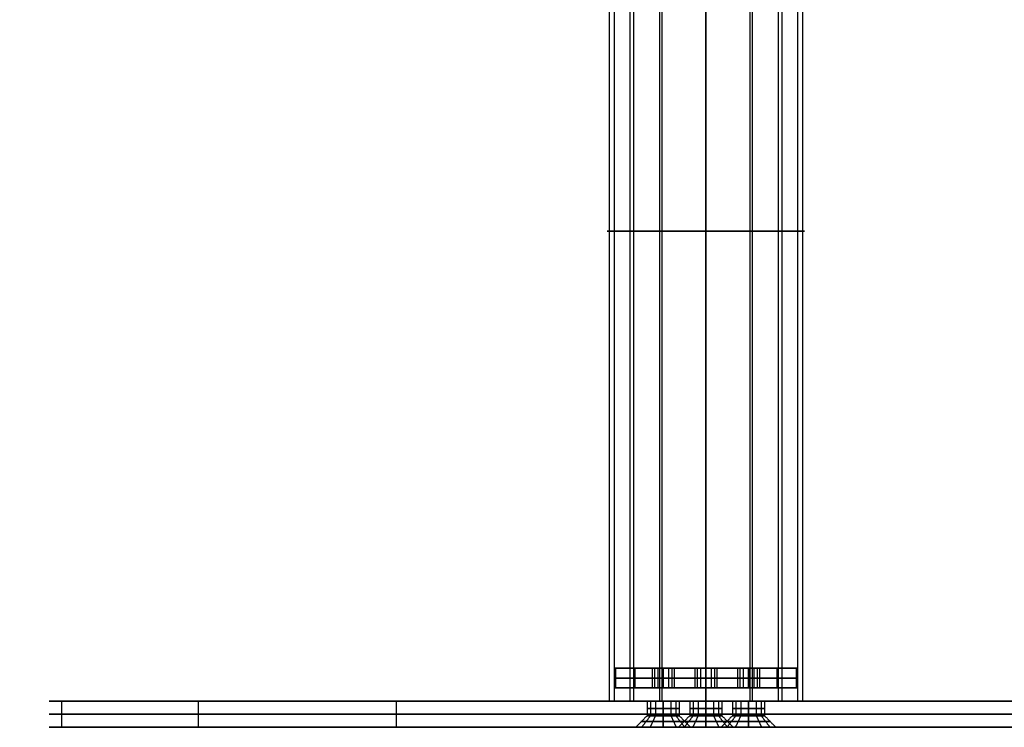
# Model space of a CAD drawing. Header units: millimetres. Extents: x -320 to 323, y 0 to 431.
# Tile 1 of 21: x -209 to 91, y 0 to 215. Entities that reach past the tile are written whole.
import ezdxf

# ---------------------------------------------------------------- set-up
doc = ezdxf.new("R2010")
doc.units = ezdxf.units.MM
doc.header["$MEASUREMENT"] = 0
for name, color, linetype in [('IGES level 1', 252, 'Continuous'), ('IGES level 3', 252, 'Continuous'), ('IGES level 5', 9, 'Continuous')]:
    doc.layers.add(name, color=color, linetype=linetype)

msp = doc.modelspace()

# ---------------------------------------------------------------- linework, layer by layer
at = {"layer": 'IGES level 1', "extrusion": (0, 1, 0)}
for centre, radius, start, end in [((0, 0, 8), 200, 270, 90), ((0, 0, 8), 200, 270, 90), ((12.99, -7.5, 8), 5, 270, 90), ((12.99, -7.5, 8), 5, 270, 90), ((12.99, -7.5, 8), 5, 90, 270), ((12.99, -7.5, 8), 5, 90, 270), ((0, 15, 8), 5, 270, 90), ((0, 15, 8), 5, 270, 90), ((0, 15, 8), 5, 90, 270), ((0, 0, 8), 200, 90, 270), ((0, 15, 8), 5, 90, 270), ((0, 0, 8), 200, 90, 270), ((-12.99, -7.5, 8), 5, 270, 90), ((-12.99, -7.5, 8), 5, 270, 90), ((-12.99, -7.5, 8), 5, 90, 270), ((-12.99, -7.5, 8), 5, 90, 270), ((0, 0, 4), 200, 270, 90), ((12.99, -7.5, 5.75), 5, 270, 90), ((12.99, -7.5, 3.5), 5, 270, 90), ((12.99, -7.5, 3.5), 5, 270, 90), ((12.99, -7.5, 5.75), 5, 90, 270), ((12.99, -7.5, 3.5), 5, 90, 270), ((12.99, -7.5, 3.5), 5, 90, 270), ((0, 15, 5.75), 5, 270, 90), ((0, 15, 3.5), 5, 270, 90), ((0, 15, 3.5), 5, 270, 90), ((0, 15, 5.75), 5, 90, 270), ((0, 0, 4), 200, 90, 270), ((0, 15, 3.5), 5, 90, 270), ((0, 15, 3.5), 5, 90, 270), ((-12.99, -7.5, 5.75), 5, 270, 90), ((-12.99, -7.5, 3.5), 5, 270, 90), ((-12.99, -7.5, 3.5), 5, 270, 90), ((-12.99, -7.5, 5.75), 5, 90, 270), ((-12.99, -7.5, 3.5), 5, 90, 270), ((-12.99, -7.5, 3.5), 5, 90, 270), ((12.99, -7.5, 1.75), 6.75, 270, 90), ((12.99, -7.5, 1.75), 6.75, 90, 270), ((0, 15, 1.75), 6.75, 270, 90), ((0, 15, 1.75), 6.75, 90, 270), ((-12.99, -7.5, 1.75), 6.75, 270, 90), ((-12.99, -7.5, 1.75), 6.75, 90, 270)]:
    msp.add_arc(centre, radius, start, end, dxfattribs=at)
at = {"layer": 'IGES level 1', "extrusion": (-9.20122e-48, 1, 6.12323e-17)}
msp.add_arc((0, 0), 200, 270, 90, dxfattribs=at)
at = {"layer": 'IGES level 1', "extrusion": (-8.78438e-48, 1, 6.12323e-17)}
msp.add_arc((0, 0), 200, 270, 90, dxfattribs=at)
at = {"layer": 'IGES level 1', "extrusion": (8.14668e-31, 1, 6.1149e-17)}
for centre in [(12.99, -7.5), (-12.99, -7.5)]:
    msp.add_arc(centre, 8.5, 90, 270, dxfattribs=at)
at = {"layer": 'IGES level 1', "extrusion": (8.6898e-31, 1, -6.1149e-17)}
for centre in [(12.99, -7.5), (-12.99, -7.5)]:
    msp.add_arc(centre, 8.5, 90, 270, dxfattribs=at)
at = {"layer": 'IGES level 1', "extrusion": (-4.00915e-51, 1, -6.15827e-17)}
msp.add_arc((0, 15), 8.5, 270, 90, dxfattribs=at)
at = {"layer": 'IGES level 1', "extrusion": (-1.09393e-31, 1, 6.15827e-17)}
msp.add_arc((0, 15), 8.5, 270, 90, dxfattribs=at)
at = {"layer": 'IGES level 1', "extrusion": (8.75143e-31, 1, 6.15827e-17)}
msp.add_arc((0, 15), 8.5, 90, 270, dxfattribs=at)
at = {"layer": 'IGES level 1', "extrusion": (8.9557e-46, 1, 6.12323e-17)}
msp.add_arc((0, 0), 200, 90, 270, dxfattribs=at)
msp.add_arc((0, 0), 200, 90, 270, dxfattribs=at)
at = {"layer": 'IGES level 1', "extrusion": (7.6575e-31, 1, -6.15827e-17)}
msp.add_arc((0, 15), 8.5, 90, 270, dxfattribs=at)
at = {"layer": 'IGES level 1', "extrusion": (-5.43112e-32, 1, -6.1149e-17)}
for centre in [(-12.99, -7.5), (12.99, -7.5)]:
    msp.add_arc(centre, 8.5, 270, 90, dxfattribs=at)
at = {"layer": 'IGES level 1', "extrusion": (0, 1, 6.1149e-17)}
for centre in [(12.99, -7.5), (-12.99, -7.5)]:
    msp.add_arc(centre, 8.5, 270, 90, dxfattribs=at)
at = {"layer": 'IGES level 1'}
for points in [[(-200, 8), (0, 8), (200, 8)], [(-196.16, 8, 39.02), (-196.16, 4, 39.02), (-196.16, 0, 39.02)], [(-154.6, 8, -126.88), (-154.6, 4, -126.88), (-154.6, 0, -126.88)], [(-94.28, 8, 176.38), (-94.28, 4, 176.38), (-94.28, 0, 176.38)], [(-17.89, 8, -6.52), (-17.89, 5.75, -6.52), (-17.89, 3.5, -6.52)], [(-16.86, 8, -10.67), (-16.86, 5.75, -10.67), (-16.86, 3.5, -10.67)], [(-15.35, 8, -3.09), (-15.35, 5.75, -3.09), (-15.35, 3.5, -3.09)], [(-12.99, 8, -2.5), (-12.99, 5.75, -2.5), (-12.99, 3.5, -2.5)], [(-12.99, 3.5, -12.5), (-12.99, 5.75, -12.5), (-12.99, 8, -12.5)], [(-12.99, 8, -12.5), (-12.99, 5.75, -12.5), (-12.99, 3.5, -12.5)], [(-12.99, 3.5, -2.5), (-12.99, 5.75, -2.5), (-12.99, 8, -2.5)], [(-10.63, 8, -3.09), (-10.63, 5.75, -3.09), (-10.63, 3.5, -3.09)], [(-9.13, 8, -10.67), (-9.13, 5.75, -10.67), (-9.13, 3.5, -10.67)], [(-8.09, 8, -6.52), (-8.09, 5.75, -6.52), (-8.09, 3.5, -6.52)], [(-4.9, 8, 15.98), (-4.9, 5.75, 15.98), (-4.9, 3.5, 15.98)], [(-3.87, 8, 11.83), (-3.87, 5.75, 11.83), (-3.87, 3.5, 11.83)], [(-2.36, 8, 19.41), (-2.36, 5.75, 19.41), (-2.36, 3.5, 19.41)], [(0, 8, 20), (0, 5.75, 20), (0, 3.5, 20)], [(0, 3.5, 10), (0, 5.75, 10), (0, 8, 10)], [(0, 8, -200), (0, 8, -95), (0, 8, 10)], [(0, 8, 20), (0, 8, 110), (0, 8, 200)], [(0, 0, 200), (0, 4, 200), (0, 8, 200)], [(0, 8, -200), (0, 4, -200), (0, 0, -200)], [(0, 0, -200), (0, 4, -200), (0, 8, -200)], [(0, 8, 200), (0, 4, 200), (0, 0, 200)], [(0, 8, 10), (0, 5.75, 10), (0, 3.5, 10)], [(0, 3.5, 20), (0, 5.75, 20), (0, 8, 20)], [(2.36, 8, 19.41), (2.36, 5.75, 19.41), (2.36, 3.5, 19.41)], [(3.87, 8, 11.83), (3.87, 5.75, 11.83), (3.87, 3.5, 11.83)], [(4.9, 8, 15.98), (4.9, 5.75, 15.98), (4.9, 3.5, 15.98)], [(8.09, 8, -6.52), (8.09, 5.75, -6.52), (8.09, 3.5, -6.52)], [(9.13, 8, -10.67), (9.13, 5.75, -10.67), (9.13, 3.5, -10.67)], [(10.63, 8, -3.09), (10.63, 5.75, -3.09), (10.63, 3.5, -3.09)], [(12.99, 8, -2.5), (12.99, 5.75, -2.5), (12.99, 3.5, -2.5)], [(12.99, 3.5, -12.5), (12.99, 5.75, -12.5), (12.99, 8, -12.5)], [(12.99, 8, -12.5), (12.99, 5.75, -12.5), (12.99, 3.5, -12.5)], [(12.99, 3.5, -2.5), (12.99, 5.75, -2.5), (12.99, 8, -2.5)], [(15.35, 8, -3.09), (15.35, 5.75, -3.09), (15.35, 3.5, -3.09)], [(16.86, 8, -10.67), (16.86, 5.75, -10.67), (16.86, 3.5, -10.67)], [(17.89, 8, -6.52), (17.89, 5.75, -6.52), (17.89, 3.5, -6.52)], [(-17.89, 3.5, -6.52), (-19.61, 1.75, -6.18), (-21.33, 0, -5.84)], [(-16.86, 3.5, -10.67), (-18.21, 1.75, -11.78), (-19.56, 0, -12.89)], [(-15.35, 3.5, -3.09), (-16.17, 1.75, -1.55), (-17, 0, 0)], [(-12.99, 3.5, -2.5), (-12.99, 1.75, -0.75), (-12.99, 0, 1)], [(-12.99, 0, -16), (-12.99, 1.75, -14.25), (-12.99, 3.5, -12.5)], [(-12.99, 3.5, -12.5), (-12.99, 1.75, -14.25), (-12.99, 0, -16)], [(-12.99, 0, 1), (-12.99, 1.75, -0.75), (-12.99, 3.5, -2.5)], [(-10.63, 3.5, -3.09), (-9.81, 1.75, -1.55), (-8.98, 0, 0)], [(-9.13, 3.5, -10.67), (-7.77, 1.75, -11.78), (-6.42, 0, -12.89)], [(-4.9, 3.5, 15.98), (-6.62, 1.75, 16.32), (-8.34, 0, 16.66)], [(-8.09, 3.5, -6.52), (-6.37, 1.75, -6.18), (-4.65, 0, -5.84)], [(-3.87, 3.5, 11.83), (-5.22, 1.75, 10.72), (-6.57, 0, 9.61)], [(-2.36, 3.5, 19.41), (-3.18, 1.75, 20.95), (-4.01, 0, 22.5)], [(0, 3.5, 20), (0, 1.75, 21.75), (0, 0, 23.5)], [(0, 0, 6.5), (0, 1.75, 8.25), (0, 3.5, 10)], [(0, 3.5, 10), (0, 1.75, 8.25), (0, 0, 6.5)], [(0, 0, 23.5), (0, 1.75, 21.75), (0, 3.5, 20)], [(2.36, 3.5, 19.41), (3.18, 1.75, 20.95), (4.01, 0, 22.5)], [(3.87, 3.5, 11.83), (5.22, 1.75, 10.72), (6.57, 0, 9.61)], [(8.09, 3.5, -6.52), (6.37, 1.75, -6.18), (4.65, 0, -5.84)], [(4.9, 3.5, 15.98), (6.62, 1.75, 16.32), (8.34, 0, 16.66)], [(9.13, 3.5, -10.67), (7.77, 1.75, -11.78), (6.42, 0, -12.89)], [(10.63, 3.5, -3.09), (9.81, 1.75, -1.55), (8.98, 0, 0)], [(12.99, 3.5, -2.5), (12.99, 1.75, -0.75), (12.99, 0, 1)], [(12.99, 0, -16), (12.99, 1.75, -14.25), (12.99, 3.5, -12.5)], [(12.99, 3.5, -12.5), (12.99, 1.75, -14.25), (12.99, 0, -16)], [(12.99, 0, 1), (12.99, 1.75, -0.75), (12.99, 3.5, -2.5)], [(15.35, 3.5, -3.09), (16.17, 1.75, -1.55), (17, 0, 0)], [(16.86, 3.5, -10.67), (18.21, 1.75, -11.78), (19.56, 0, -12.89)], [(17.89, 3.5, -6.52), (19.61, 1.75, -6.18), (21.33, 0, -5.84)], [(-200, 0), (-108.5, 0), (-16.99, 0)], [(-8.99, 0), (0, 0), (8.99, 0)], [(0, 0, -200), (0, 0, -96.75), (0, 0, 6.5)], [(0, 0, 23.5), (0, 0, 111.75), (0, 0, 200)], [(16.99, 0), (108.5, 0), (200, 0)]]:
    msp.add_open_spline(points, degree=2, dxfattribs=at)
at = {"layer": 'IGES level 3', "extrusion": (0, 1, 0)}
for centre, radius, start, end in [((0, 0, 151), 30, 270, 90), ((0, 0, 151), 28.5, 270, 90), ((0, 0, 151), 28.5, 90, 270), ((0, 0, 151), 30, 90, 270), ((0, 0, 8), 30, 270, 90), ((0, 0, 8), 30, 270, 90), ((0, 0, 8), 28.5, 270, 90), ((0, 0, 8), 28.5, 270, 90), ((0, 0, 8), 30, 90, 270), ((0, 0, 8), 28.5, 90, 270), ((0, 0, 8), 28.5, 90, 270), ((0, 0, 8), 30, 90, 270)]:
    msp.add_arc(centre, radius, start, end, dxfattribs=at)
at = {"layer": 'IGES level 3'}
for points in [[(-29.42, 294, 5.85), (-29.42, 151, 5.85), (-29.42, 8, 5.85)], [(-27.95, 294, 5.56), (-27.95, 151, 5.56), (-27.95, 8, 5.56)], [(-23.19, 294, -19.03), (-23.19, 151, -19.03), (-23.19, 8, -19.03)], [(-22.03, 294, -18.08), (-22.03, 151, -18.08), (-22.03, 8, -18.08)], [(-14.14, 294, 26.46), (-14.14, 151, 26.46), (-14.14, 8, 26.46)], [(-13.43, 294, 25.13), (-13.43, 151, 25.13), (-13.43, 8, 25.13)], [(0, 8, 30), (0, 151, 30), (0, 294, 30)], [(0, 294, -30), (0, 151, -30), (0, 8, -30)], [(0, 294, 28.5), (0, 151, 28.5), (0, 8, 28.5)], [(0, 8, -28.5), (0, 151, -28.5), (0, 294, -28.5)], [(0, 294, -28.5), (0, 151, -28.5), (0, 8, -28.5)], [(0, 8, 28.5), (0, 151, 28.5), (0, 294, 28.5)], [(0, 8, -30), (0, 151, -30), (0, 294, -30)], [(0, 294, 30), (0, 151, 30), (0, 8, 30)], [(13.43, 294, 25.13), (13.43, 151, 25.13), (13.43, 8, 25.13)], [(14.14, 294, 26.46), (14.14, 151, 26.46), (14.14, 8, 26.46)], [(22.03, 294, -18.08), (22.03, 151, -18.08), (22.03, 8, -18.08)], [(23.19, 294, -19.03), (23.19, 151, -19.03), (23.19, 8, -19.03)], [(27.95, 294, 5.56), (27.95, 151, 5.56), (27.95, 8, 5.56)], [(29.42, 294, 5.85), (29.42, 151, 5.85), (29.42, 8, 5.85)], [(-30, 8), (-29.25, 8), (-28.5, 8)], [(0, 8, -30), (0, 8, -29.25), (0, 8, -28.5)], [(0, 8, 28.5), (0, 8, 29.25), (0, 8, 30)], [(28.5, 8), (29.25, 8), (30, 8)]]:
    msp.add_open_spline(points, degree=2, dxfattribs=at)
at = {"layer": 'IGES level 5', "color": 252, "extrusion": (0, 1, 0)}
for centre, radius, start, end in [((0, 0, 18), 28, 270, 90), ((0, 0, 18), 28, 270, 90), ((12.99, -7.5, 18), 3.4, 270, 90), ((12.99, -7.5, 18), 3.4, 90, 270), ((0, 15, 18), 3.4, 270, 90), ((0, 0, 18), 28, 90, 270), ((0, 15, 18), 3.4, 90, 270), ((0, 0, 18), 28, 90, 270), ((-12.99, -7.5, 18), 3.4, 270, 90), ((-12.99, -7.5, 18), 3.4, 90, 270), ((0, 0, 15), 28, 270, 90), ((0, 0, 15), 28, 90, 270), ((0, 0, 12), 28, 270, 90), ((0, 0, 12), 28, 270, 90), ((12.99, -7.5, 12), 3.4, 270, 90), ((12.99, -7.5, 12), 3.4, 90, 270), ((0, 15, 12), 3.4, 270, 90), ((0, 0, 12), 28, 90, 270), ((0, 15, 12), 3.4, 90, 270), ((0, 0, 12), 28, 90, 270), ((-12.99, -7.5, 12), 3.4, 270, 90), ((-12.99, -7.5, 12), 3.4, 90, 270)]:
    msp.add_arc(centre, radius, start, end, dxfattribs=at)
at = {"layer": 'IGES level 5', "extrusion": (0, 1, 0)}
for centre, start, end in [((12.99, -7.5, 18), 270, 90), ((12.99, -7.5, 18), 90, 270), ((0, 15, 18), 270, 90), ((0, 15, 18), 90, 270), ((-12.99, -7.5, 18), 270, 90), ((-12.99, -7.5, 18), 90, 270), ((12.99, -7.5, 15), 270, 90), ((12.99, -7.5, 15), 90, 270), ((0, 15, 15), 270, 90), ((0, 15, 15), 90, 270), ((-12.99, -7.5, 15), 270, 90), ((-12.99, -7.5, 15), 90, 270), ((12.99, -7.5, 12), 270, 90), ((12.99, -7.5, 12), 90, 270), ((0, 15, 12), 270, 90), ((0, 15, 12), 90, 270), ((-12.99, -7.5, 12), 270, 90), ((-12.99, -7.5, 12), 90, 270)]:
    msp.add_arc(centre, 3.4, start, end, dxfattribs=at)
at = {"layer": 'IGES level 5', "color": 252}
for points in [[(-28, 18), (0, 18), (28, 18)], [(-27.46, 18, 5.46), (-27.46, 15, 5.46), (-27.46, 12, 5.46)], [(-21.64, 18, -17.76), (-21.64, 15, -17.76), (-21.64, 12, -17.76)], [(-13.2, 18, 24.69), (-13.2, 15, 24.69), (-13.2, 12, 24.69)], [(0, 18, 28), (0, 18, 23.2), (0, 18, 18.4)], [(0, 18, 11.6), (0, 18, -8.2), (0, 18, -28)], [(0, 12, 28), (0, 15, 28), (0, 18, 28)], [(0, 18, -28), (0, 15, -28), (0, 12, -28)], [(0, 12, -28), (0, 15, -28), (0, 18, -28)], [(0, 18, 28), (0, 15, 28), (0, 12, 28)], [(13.2, 18, 24.69), (13.2, 15, 24.69), (13.2, 12, 24.69)], [(21.64, 18, -17.76), (21.64, 15, -17.76), (21.64, 12, -17.76)], [(27.46, 18, 5.46), (27.46, 15, 5.46), (27.46, 12, 5.46)], [(-28, 12), (0, 12), (28, 12)], [(0, 12, 28), (0, 12, 23.2), (0, 12, 18.4)], [(0, 12, 11.6), (0, 12, -8.2), (0, 12, -28)]]:
    msp.add_open_spline(points, degree=2, dxfattribs=at)
at = {"layer": 'IGES level 5'}
for points in [[(-16.33, 18, -6.84), (-16.33, 15, -6.84), (-16.33, 12, -6.84)], [(-15.62, 18, -9.66), (-15.62, 15, -9.66), (-15.62, 12, -9.66)], [(-14.59, 18, -4.5), (-14.59, 15, -4.5), (-14.59, 12, -4.5)], [(-12.99, 18, -4.1), (-12.99, 15, -4.1), (-12.99, 12, -4.1)], [(-12.99, 12, -10.9), (-12.99, 15, -10.9), (-12.99, 18, -10.9)], [(-12.99, 18, -10.9), (-12.99, 15, -10.9), (-12.99, 12, -10.9)], [(-12.99, 12, -4.1), (-12.99, 15, -4.1), (-12.99, 18, -4.1)], [(-11.39, 18, -4.5), (-11.39, 15, -4.5), (-11.39, 12, -4.5)], [(-10.36, 18, -9.66), (-10.36, 15, -9.66), (-10.36, 12, -9.66)], [(-9.66, 18, -6.84), (-9.66, 15, -6.84), (-9.66, 12, -6.84)], [(-3.33, 18, 15.66), (-3.33, 15, 15.66), (-3.33, 12, 15.66)], [(-2.63, 18, 12.84), (-2.63, 15, 12.84), (-2.63, 12, 12.84)], [(-1.6, 18, 18), (-1.6, 15, 18), (-1.6, 12, 18)], [(0, 18, 18.4), (0, 15, 18.4), (0, 12, 18.4)], [(0, 12, 11.6), (0, 15, 11.6), (0, 18, 11.6)], [(0, 18, 11.6), (0, 15, 11.6), (0, 12, 11.6)], [(0, 12, 18.4), (0, 15, 18.4), (0, 18, 18.4)], [(1.6, 18, 18), (1.6, 15, 18), (1.6, 12, 18)], [(2.63, 18, 12.84), (2.63, 15, 12.84), (2.63, 12, 12.84)], [(3.33, 18, 15.66), (3.33, 15, 15.66), (3.33, 12, 15.66)], [(9.66, 18, -6.84), (9.66, 15, -6.84), (9.66, 12, -6.84)], [(10.36, 18, -9.66), (10.36, 15, -9.66), (10.36, 12, -9.66)], [(11.39, 18, -4.5), (11.39, 15, -4.5), (11.39, 12, -4.5)], [(12.99, 18, -4.1), (12.99, 15, -4.1), (12.99, 12, -4.1)], [(12.99, 12, -10.9), (12.99, 15, -10.9), (12.99, 18, -10.9)], [(12.99, 18, -10.9), (12.99, 15, -10.9), (12.99, 12, -10.9)], [(12.99, 12, -4.1), (12.99, 15, -4.1), (12.99, 18, -4.1)], [(14.59, 18, -4.5), (14.59, 15, -4.5), (14.59, 12, -4.5)], [(15.62, 18, -9.66), (15.62, 15, -9.66), (15.62, 12, -9.66)], [(16.33, 18, -6.84), (16.33, 15, -6.84), (16.33, 12, -6.84)]]:
    msp.add_open_spline(points, degree=2, dxfattribs=at)

doc.saveas('drawing.dxf')
